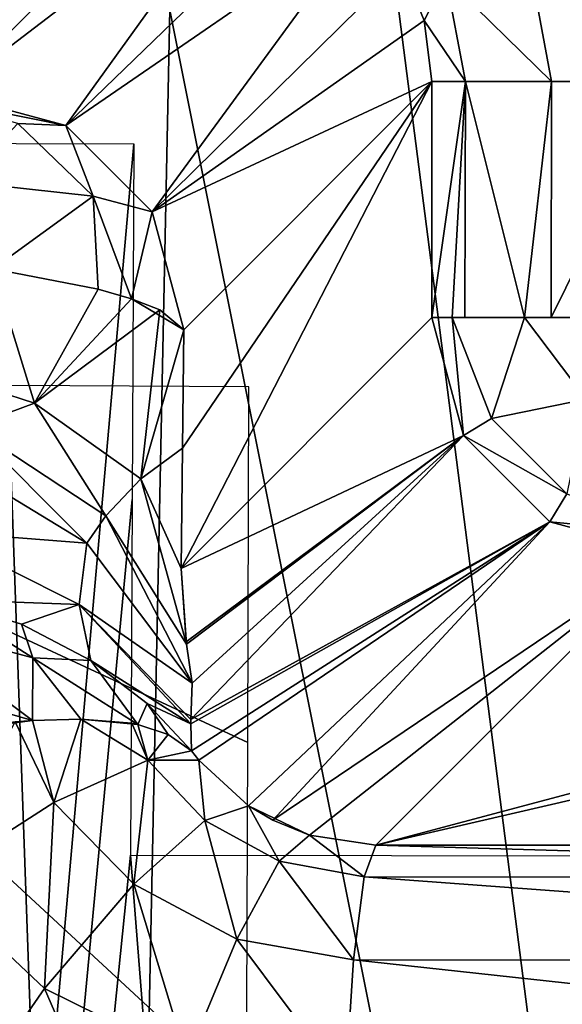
# Model space of a CAD drawing. Header units: millimetres. Extents: x -65 to 65, y -82 to 87.
# Tile 77 of 223: x -4.39 to -3.24, y -5.47 to -3.38. Entities that reach past the tile are written whole.
import ezdxf

# ---------------------------------------------------------------- set-up
doc = ezdxf.new("R2010")
doc.units = ezdxf.units.MM
doc.header["$LTSCALE"] = 101.851852
for name, color, linetype in [('113', 7, 'CONTINUOUS'), ('115', 7, 'CONTINUOUS'), ('116', 7, 'CONTINUOUS'), ('117', 7, 'CONTINUOUS'), ('118', 7, 'CONTINUOUS'), ('191', 7, 'CONTINUOUS'), ('210', 7, 'CONTINUOUS'), ('3', 7, 'CONTINUOUS'), ('469', 7, 'CONTINUOUS'), ('471', 7, 'CONTINUOUS'), ('473', 7, 'CONTINUOUS'), ('52', 7, 'CONTINUOUS'), ('53', 7, 'CONTINUOUS'), ('64', 7, 'CONTINUOUS'), ('66', 7, 'CONTINUOUS'), ('7', 7, 'CONTINUOUS'), ('77', 7, 'CONTINUOUS'), ('78', 7, 'CONTINUOUS'), ('79', 7, 'CONTINUOUS')]:
    doc.layers.add(name, color=color, linetype=linetype)

msp = doc.modelspace()

# ---------------------------------------------------------------- linework, layer by layer
at = {"layer": '113', "color": 7, "linetype": 'CONTINUOUS', "true_color": 0xebebeb}
for points in [[(-3.6566, -5.1981, 124.536), (-3.6313, -5.1311, 124.2023), (-1.2223, -5.2012, 124.6582), (-3.6566, -5.1981, 124.536)], [(-3.6313, -5.1311, 124.2023), (-1.1979, -5.1343, 124.3244), (-1.2223, -5.2012, 124.6582), (-3.6313, -5.1311, 124.2023)], [(-3.6789, -5.3738, 124.8278), (-3.6566, -5.1981, 124.536), (-1.2298, -5.3766, 124.9506), (-3.6789, -5.3738, 124.8278)], [(-3.6566, -5.1981, 124.536), (-1.2223, -5.2012, 124.6582), (-1.2298, -5.3766, 124.9506), (-3.6566, -5.1981, 124.536)], [(-3.6957, -5.6376, 125.0437), (-3.6789, -5.3738, 124.8278), (-1.2354, -5.6401, 125.167), (-3.6957, -5.6376, 125.0437)], [(-3.6789, -5.3738, 124.8278), (-1.2298, -5.3766, 124.9506), (-1.2354, -5.6401, 125.167), (-3.6789, -5.3738, 124.8278)]]:
    msp.add_3dface(points, dxfattribs=at)
at = {"layer": '115', "color": 7, "linetype": 'CONTINUOUS', "true_color": 0xebebeb}
for points in [[(-4.314, -5.0404, 124.6792), (-4.5754, -5.2074, 124.8846), (-4.396, -4.8696, 124.6153), (-4.314, -5.0404, 124.6792)], [(-4.3597, -4.8663, 124.5825), (-4.314, -5.0404, 124.6792), (-4.396, -4.8696, 124.6153), (-4.3597, -4.8663, 124.5825)], [(-4.2572, -4.8638, 124.4733), (-4.314, -5.0404, 124.6792), (-4.3597, -4.8663, 124.5825), (-4.2572, -4.8638, 124.4733)], [(-4.1153, -4.9508, 124.3777), (-4.314, -5.0404, 124.6792), (-4.2572, -4.8638, 124.4733), (-4.1153, -4.9508, 124.3777)], [(-4.1486, -4.8726, 124.3159), (-4.1153, -4.9508, 124.3777), (-4.2572, -4.8638, 124.4733), (-4.1486, -4.8726, 124.3159)], [(-4.1364, -4.875, 124.2942), (-4.1153, -4.9508, 124.3777), (-4.1486, -4.8726, 124.3159), (-4.1364, -4.875, 124.2942)], [(-4.0717, -4.8965, 124.1588), (-4.1153, -4.9508, 124.3777), (-4.1364, -4.875, 124.2942), (-4.0717, -4.8965, 124.1588)], [(-4.0226, -4.9307, 124.0063), (-4.1153, -4.9508, 124.3777), (-4.0717, -4.8965, 124.1588), (-4.0226, -4.9307, 124.0063)], [(-4.0226, -4.9307, 124.0063), (-4.0069, -4.951, 124.0222), (-4.1153, -4.9508, 124.3777), (-4.0226, -4.9307, 124.0063)], [(-4.1153, -4.9508, 124.3777), (-4.1446, -5.2134, 124.7417), (-4.314, -5.0404, 124.6792), (-4.1153, -4.9508, 124.3777)], [(-3.9941, -5.0786, 124.4459), (-4.1446, -5.2134, 124.7417), (-4.1153, -4.9508, 124.3777), (-3.9941, -5.0786, 124.4459)], [(-4.0069, -4.951, 124.0222), (-3.9941, -5.0786, 124.4459), (-4.1153, -4.9508, 124.3777), (-4.0069, -4.951, 124.0222)], [(-4.0069, -4.951, 124.0222), (-3.9019, -5.0472, 124.101), (-3.9941, -5.0786, 124.4459), (-4.0069, -4.951, 124.0222)], [(-4.314, -5.0404, 124.6792), (-4.3341, -5.4343, 124.9507), (-4.5754, -5.2074, 124.8846), (-4.314, -5.0404, 124.6792)], [(-4.1446, -5.2134, 124.7417), (-4.3341, -5.4343, 124.9507), (-4.314, -5.0404, 124.6792), (-4.1446, -5.2134, 124.7417)], [(-3.9019, -5.0472, 124.101), (-3.8363, -5.165, 124.5008), (-3.9941, -5.0786, 124.4459), (-3.9019, -5.0472, 124.101)], [(-3.9019, -5.0472, 124.101), (-3.8497, -5.0781, 124.1299), (-3.7724, -5.1095, 124.1638), (-3.9019, -5.0472, 124.101)], [(-3.9019, -5.0472, 124.101), (-3.7724, -5.1095, 124.1638), (-3.8363, -5.165, 124.5008), (-3.9019, -5.0472, 124.101)], [(-3.9941, -5.0786, 124.4459), (-3.9262, -5.3296, 124.7933), (-4.1446, -5.2134, 124.7417), (-3.9941, -5.0786, 124.4459)], [(-3.8363, -5.165, 124.5008), (-3.9262, -5.3296, 124.7933), (-3.9941, -5.0786, 124.4459), (-3.8363, -5.165, 124.5008)], [(-3.7724, -5.1095, 124.1638), (-3.6566, -5.1981, 124.536), (-3.8363, -5.165, 124.5008), (-3.7724, -5.1095, 124.1638)], [(-3.7724, -5.1095, 124.1638), (-3.6313, -5.1311, 124.2023), (-3.6566, -5.1981, 124.536), (-3.7724, -5.1095, 124.1638)], [(-3.8363, -5.165, 124.5008), (-3.6789, -5.3738, 124.8278), (-3.9262, -5.3296, 124.7933), (-3.8363, -5.165, 124.5008)], [(-3.6566, -5.1981, 124.536), (-3.6789, -5.3738, 124.8278), (-3.8363, -5.165, 124.5008), (-3.6566, -5.1981, 124.536)], [(-4.3341, -5.4343, 124.9507), (-4.5304, -5.7179, 125.0476), (-4.5754, -5.2074, 124.8846), (-4.3341, -5.4343, 124.9507)], [(-4.1446, -5.2134, 124.7417), (-4.0322, -5.5834, 125.0059), (-4.3341, -5.4343, 124.9507), (-4.1446, -5.2134, 124.7417)], [(-3.9262, -5.3296, 124.7933), (-4.0322, -5.5834, 125.0059), (-4.1446, -5.2134, 124.7417), (-3.9262, -5.3296, 124.7933)], [(-3.9262, -5.3296, 124.7933), (-3.6957, -5.6376, 125.0437), (-4.0322, -5.5834, 125.0059), (-3.9262, -5.3296, 124.7933)], [(-3.6789, -5.3738, 124.8278), (-3.6957, -5.6376, 125.0437), (-3.9262, -5.3296, 124.7933), (-3.6789, -5.3738, 124.8278)], [(-4.1328, -5.8979, 125.1139), (-4.5304, -5.7179, 125.0476), (-4.3341, -5.4343, 124.9507), (-4.1328, -5.8979, 125.1139)], [(-4.0322, -5.5834, 125.0059), (-4.1328, -5.8979, 125.1139), (-4.3341, -5.4343, 124.9507), (-4.0322, -5.5834, 125.0059)]]:
    msp.add_3dface(points, dxfattribs=at)
at = {"layer": '116', "color": 7, "linetype": 'CONTINUOUS', "true_color": 0xebebeb}
for points in [[(-4.5633, -4.2973, 121.9913), (-4.2444, -4.4909, 121.9468), (-4.571, -4.4653, 123.2131), (-4.5633, -4.2973, 121.9913)], [(-4.2444, -4.4909, 121.9468), (-4.2605, -4.6208, 123.1738), (-4.571, -4.4653, 123.2131), (-4.2444, -4.4909, 121.9468)], [(-4.571, -4.4653, 123.2131), (-4.2605, -4.6208, 123.1738), (-4.5522, -4.6103, 124.3234), (-4.571, -4.4653, 123.2131)], [(-4.2444, -4.4909, 121.9468), (-4.0212, -4.7875, 121.8893), (-4.2605, -4.6208, 123.1738), (-4.2444, -4.4909, 121.9468)], [(-4.5522, -4.6103, 124.3234), (-4.2605, -4.6208, 123.1738), (-4.3829, -4.6626, 124.249), (-4.5522, -4.6103, 124.3234)], [(-4.3829, -4.6626, 124.249), (-4.2605, -4.6208, 123.1738), (-4.2359, -4.7393, 124.1672), (-4.3829, -4.6626, 124.249)], [(-4.0212, -4.7875, 121.8893), (-4.0237, -4.8642, 122.9917), (-4.2605, -4.6208, 123.1738), (-4.0212, -4.7875, 121.8893)], [(-4.0237, -4.8642, 122.9917), (-4.0237, -4.8735, 123.1291), (-4.2605, -4.6208, 123.1738), (-4.0237, -4.8642, 122.9917)], [(-4.2605, -4.6208, 123.1738), (-4.0237, -4.8735, 123.1291), (-4.2359, -4.7393, 124.1672), (-4.2605, -4.6208, 123.1738)], [(-4.2359, -4.7393, 124.1672), (-4.0237, -4.8735, 123.1291), (-4.1166, -4.8308, 124.0852), (-4.2359, -4.7393, 124.1672)], [(-4.0237, -4.8735, 123.1291), (-4.0226, -4.9307, 124.0063), (-4.1166, -4.8308, 124.0852), (-4.0237, -4.8735, 123.1291)]]:
    msp.add_3dface(points, dxfattribs=at)
at = {"layer": '117', "color": 7, "linetype": 'CONTINUOUS', "true_color": 0xebebeb}
for points in [[(-4.6864, -4.0869, 121.683), (-4.3554, -4.194, 121.5036), (-4.4911, -4.2442, 121.7124), (-4.6864, -4.0869, 121.683)], [(-4.3554, -4.194, 121.5036), (-4.2037, -4.4328, 121.5376), (-4.4911, -4.2442, 121.7124), (-4.3554, -4.194, 121.5036)], [(-4.3554, -4.194, 121.5036), (-4.1299, -4.3548, 121.2269), (-4.2037, -4.4328, 121.5376), (-4.3554, -4.194, 121.5036)], [(-4.2444, -4.4909, 121.9468), (-4.5633, -4.2973, 121.9913), (-4.4911, -4.2442, 121.7124), (-4.2444, -4.4909, 121.9468)], [(-4.2037, -4.4328, 121.5376), (-4.2444, -4.4909, 121.9468), (-4.4911, -4.2442, 121.7124), (-4.2037, -4.4328, 121.5376)], [(-4.1299, -4.3548, 121.2269), (-4.033, -4.7052, 121.3237), (-4.2037, -4.4328, 121.5376), (-4.1299, -4.3548, 121.2269)], [(-4.0445, -4.5447, 120.8953), (-4.033, -4.7052, 121.3237), (-4.1299, -4.3548, 121.2269), (-4.0445, -4.5447, 120.8953)], [(-4.0212, -4.7875, 121.8893), (-4.2444, -4.4909, 121.9468), (-4.2037, -4.4328, 121.5376), (-4.0212, -4.7875, 121.8893)], [(-4.033, -4.7052, 121.3237), (-4.0212, -4.7875, 121.8893), (-4.2037, -4.4328, 121.5376), (-4.033, -4.7052, 121.3237)], [(-4.0445, -4.5447, 120.8953), (-4.0339, -4.6999, 121.3019), (-4.033, -4.7052, 121.3237), (-4.0445, -4.5447, 120.8953)]]:
    msp.add_3dface(points, dxfattribs=at)
at = {"layer": '118', "color": 7, "linetype": 'CONTINUOUS', "true_color": 0xebebeb}
for points in [[(-4.6864, -4.0869, 121.683), (-4.4437, -3.9095, 121.4551), (-4.3554, -4.194, 121.5036), (-4.6864, -4.0869, 121.683)], [(-4.4437, -3.9095, 121.4551), (-4.2206, -3.9528, 121.2272), (-4.3554, -4.194, 121.5036), (-4.4437, -3.9095, 121.4551)], [(-4.2206, -3.9528, 121.2272), (-4.1499, -3.9729, 121.1104), (-4.3554, -4.194, 121.5036), (-4.2206, -3.9528, 121.2272)], [(-4.1499, -3.9729, 121.1104), (-4.0895, -3.9963, 120.9667), (-4.3554, -4.194, 121.5036), (-4.1499, -3.9729, 121.1104)], [(-4.3554, -4.194, 121.5036), (-4.0895, -3.9963, 120.9667), (-4.1299, -4.3548, 121.2269), (-4.3554, -4.194, 121.5036)], [(-4.0895, -3.9963, 120.9667), (-4.0388, -4.0386, 120.676), (-4.1299, -4.3548, 121.2269), (-4.0895, -3.9963, 120.9667)], [(-4.0388, -4.0386, 120.676), (-4.0412, -4.2897, 120.7692), (-4.1299, -4.3548, 121.2269), (-4.0388, -4.0386, 120.676)], [(-4.0412, -4.2897, 120.7692), (-4.0445, -4.5447, 120.8953), (-4.1299, -4.3548, 121.2269), (-4.0412, -4.2897, 120.7692)]]:
    msp.add_3dface(points, dxfattribs=at)
at = {"layer": '191', "color": 7, "linetype": 'CONTINUOUS', "true_color": 0xebebeb}
for points in [[(-4.6359, -4.6597, 124.5505), (-4.5522, -4.6103, 124.3234), (-4.359, -4.7336, 124.4338), (-4.6359, -4.6597, 124.5505)], [(-4.5522, -4.6103, 124.3234), (-4.3829, -4.6626, 124.249), (-4.359, -4.7336, 124.4338), (-4.5522, -4.6103, 124.3234)], [(-4.3597, -4.8663, 124.5825), (-4.6359, -4.6597, 124.5505), (-4.359, -4.7336, 124.4338), (-4.3597, -4.8663, 124.5825)], [(-4.6359, -4.6597, 124.5505), (-4.3597, -4.8663, 124.5825), (-4.6115, -4.7942, 124.6973), (-4.6359, -4.6597, 124.5505)], [(-4.3829, -4.6626, 124.249), (-4.2359, -4.7393, 124.1672), (-4.359, -4.7336, 124.4338), (-4.3829, -4.6626, 124.249)], [(-4.2572, -4.8638, 124.4733), (-4.3597, -4.8663, 124.5825), (-4.359, -4.7336, 124.4338), (-4.2572, -4.8638, 124.4733)], [(-4.2359, -4.7393, 124.1672), (-4.1364, -4.875, 124.2942), (-4.359, -4.7336, 124.4338), (-4.2359, -4.7393, 124.1672)], [(-4.1364, -4.875, 124.2942), (-4.2572, -4.8638, 124.4733), (-4.359, -4.7336, 124.4338), (-4.1364, -4.875, 124.2942)], [(-4.2359, -4.7393, 124.1672), (-4.1166, -4.8308, 124.0852), (-4.1364, -4.875, 124.2942), (-4.2359, -4.7393, 124.1672)], [(-4.3597, -4.8663, 124.5825), (-4.5581, -4.8931, 124.7321), (-4.6115, -4.7942, 124.6973), (-4.3597, -4.8663, 124.5825)], [(-4.1166, -4.8308, 124.0852), (-4.0717, -4.8965, 124.1588), (-4.1364, -4.875, 124.2942), (-4.1166, -4.8308, 124.0852)], [(-4.1166, -4.8308, 124.0852), (-4.0226, -4.9307, 124.0063), (-4.0717, -4.8965, 124.1588), (-4.1166, -4.8308, 124.0852)], [(-4.3597, -4.8663, 124.5825), (-4.396, -4.8696, 124.6153), (-4.5581, -4.8931, 124.7321), (-4.3597, -4.8663, 124.5825)], [(-4.1364, -4.875, 124.2942), (-4.1486, -4.8726, 124.3159), (-4.2572, -4.8638, 124.4733), (-4.1364, -4.875, 124.2942)]]:
    msp.add_3dface(points, dxfattribs=at)
at = {"layer": '210', "color": 7, "linetype": 'CONTINUOUS', "true_color": 0xebebeb}
for points in [[(-4.5944, -3.5448, 120.9068), (-4.5387, -3.5389, 120.6785), (-4.2888, -3.6059, 120.6813), (-4.5944, -3.5448, 120.9068)], [(-4.5944, -3.5448, 120.9068), (-4.2888, -3.6059, 120.6813), (-4.3905, -3.602, 121.0049), (-4.5944, -3.5448, 120.9068)], [(-4.3905, -3.602, 121.0049), (-4.2307, -3.7559, 121.0785), (-4.5082, -3.7251, 121.3793), (-4.3905, -3.602, 121.0049)], [(-4.3905, -3.602, 121.0049), (-4.2888, -3.6059, 120.6813), (-4.2307, -3.7559, 121.0785), (-4.3905, -3.602, 121.0049)], [(-4.2888, -3.6059, 120.6813), (-4.1059, -3.7888, 120.6813), (-4.2307, -3.7559, 121.0785), (-4.2888, -3.6059, 120.6813)], [(-4.2307, -3.7559, 121.0785), (-4.4437, -3.9095, 121.4551), (-4.5082, -3.7251, 121.3793), (-4.2307, -3.7559, 121.0785)], [(-4.2206, -3.9528, 121.2272), (-4.4437, -3.9095, 121.4551), (-4.2307, -3.7559, 121.0785), (-4.2206, -3.9528, 121.2272)], [(-4.1059, -3.7888, 120.6813), (-4.1499, -3.9729, 121.1104), (-4.2307, -3.7559, 121.0785), (-4.1059, -3.7888, 120.6813)], [(-4.1499, -3.9729, 121.1104), (-4.2206, -3.9528, 121.2272), (-4.2307, -3.7559, 121.0785), (-4.1499, -3.9729, 121.1104)], [(-4.1059, -3.7888, 120.6813), (-4.0388, -4.0386, 120.676), (-4.1499, -3.9729, 121.1104), (-4.1059, -3.7888, 120.6813)], [(-4.0388, -4.0386, 120.676), (-4.0895, -3.9963, 120.9667), (-4.1499, -3.9729, 121.1104), (-4.0388, -4.0386, 120.676)]]:
    msp.add_3dface(points, dxfattribs=at)
at = {"layer": '3', "color": 7, "linetype": 'CONTINUOUS', "true_color": 0xebebeb}
for points in [[(-3.9175, 3.9533, 125.4915), (-1.403, -9.9598, 128.0651), (-3.1349, 3.97, 125.5389), (-3.9175, 3.9533, 125.4915)], [(-4.6992, 3.9328, 125.4337), (-4.2048, -9.9865, 127.9142), (-3.9175, 3.9533, 125.4915), (-4.6992, 3.9328, 125.4337)], [(-4.2048, -9.9865, 127.9142), (-1.403, -9.9598, 128.0651), (-3.9175, 3.9533, 125.4915), (-4.2048, -9.9865, 127.9142)], [(-5.48, 3.9086, 125.3655), (-4.2048, -9.9865, 127.9142), (-4.6992, 3.9328, 125.4337), (-5.48, 3.9086, 125.3655)], [(-6.2596, 3.8807, 125.2869), (-4.2048, -9.9865, 127.9142), (-5.48, 3.9086, 125.3655), (-6.2596, 3.8807, 125.2869)], [(-7.0378, 3.8492, 125.1978), (-4.2048, -9.9865, 127.9142), (-6.2596, 3.8807, 125.2869), (-7.0378, 3.8492, 125.1978)], [(-6.9938, -10.0395, 127.6137), (-4.2048, -9.9865, 127.9142), (-7.0378, 3.8492, 125.1978), (-6.9938, -10.0395, 127.6137)]]:
    msp.add_3dface(points, dxfattribs=at)
at = {"layer": '469', "color": 7, "linetype": 'CONTINUOUS', "true_color": 0xebebeb}
for points in [[(-4.8178, -14.9604, 123.57), (-4.0402, -15.1699, 123.685), (-5.5445, -4.1502, 121.6073), (-4.8178, -14.9604, 123.57)], [(-5.5445, -4.1502, 121.6073), (-4.0402, -15.1699, 123.685), (-3.9061, -5.6663, 122.0366), (-5.5445, -4.1502, 121.6073)], [(-3.9006, -4.1595, 121.7737), (-5.5445, -4.1502, 121.6073), (-3.9033, -4.9134, 121.9053), (-3.9006, -4.1595, 121.7737)], [(-3.9033, -4.9134, 121.9053), (-5.5445, -4.1502, 121.6073), (-3.9061, -5.6663, 122.0366), (-3.9033, -4.9134, 121.9053)]]:
    msp.add_3dface(points, dxfattribs=at)
at = {"layer": '471', "color": 7, "linetype": 'CONTINUOUS', "true_color": 0xebebeb}
for points in [[(-3.5195, 3.9623, 125.5169), (-2.7121, -10.1323, 128.0421), (-2.5148, 3.9805, 125.5689), (-3.5195, 3.9623, 125.5169)], [(-4.5231, 3.9378, 125.4477), (-2.7121, -10.1323, 128.0421), (-3.5195, 3.9623, 125.5169), (-4.5231, 3.9378, 125.4477)], [(-5.5251, 3.9071, 125.3612), (-2.7121, -10.1323, 128.0421), (-4.5231, 3.9378, 125.4477), (-5.5251, 3.9071, 125.3612)], [(-5.4165, -10.1696, 127.8307), (-2.7121, -10.1323, 128.0421), (-5.5251, 3.9071, 125.3612), (-5.4165, -10.1696, 127.8307)]]:
    msp.add_3dface(points, dxfattribs=at)
at = {"layer": '473', "color": 7, "linetype": 'CONTINUOUS', "true_color": 0xebebeb}
for points in [[(-5.8903, -3.6401, 124.5432), (-4.1447, -3.6447, 124.7191), (-5.0995, -14.4598, 126.5147), (-5.8903, -3.6401, 124.5432)], [(-4.1447, -3.6447, 124.7191), (-4.1481, -4.3985, 124.8506), (-5.0995, -14.4598, 126.5147), (-4.1447, -3.6447, 124.7191)], [(-4.1516, -5.1516, 124.9819), (-5.0995, -14.4598, 126.5147), (-4.1481, -4.3985, 124.8506), (-4.1516, -5.1516, 124.9819)], [(-5.0995, -14.4598, 126.5147), (-4.1516, -5.1516, 124.9819), (-3.3846, -14.8427, 126.737), (-5.0995, -14.4598, 126.5147)], [(-4.1516, -5.1516, 124.9819), (-1.3857, -5.1556, 125.1369), (-3.3846, -14.8427, 126.737), (-4.1516, -5.1516, 124.9819)], [(-3.3846, -14.8427, 126.737), (-1.3857, -5.1556, 125.1369), (-1.684, -15.0697, 126.8691), (-3.3846, -14.8427, 126.737)]]:
    msp.add_3dface(points, dxfattribs=at)
at = {"layer": '52', "color": 7, "linetype": 'CONTINUOUS', "true_color": 0xebebeb}
for points in [[(-3.6313, -5.1311, 124.2023), (-3.0129, -4.5128, 100.5869), (-2.0786, -4.7173, 108.3989), (-3.6313, -5.1311, 124.2023)], [(-1.9102, -4.7323, 108.9725), (-3.6313, -5.1311, 124.2023), (-2.0786, -4.7173, 108.3989), (-1.9102, -4.7323, 108.9725)], [(3.6313, -5.1311, 124.2023), (-3.6313, -5.1311, 124.2023), (-1.9102, -4.7323, 108.9725), (3.6313, -5.1311, 124.2023)], [(-3.6313, -5.1311, 124.2023), (3.6313, -5.1311, 124.2023), (1.3584, -5.1342, 124.3203), (-3.6313, -5.1311, 124.2023)], [(-1.1979, -5.1343, 124.3244), (-3.6313, -5.1311, 124.2023), (1.3584, -5.1342, 124.3203), (-1.1979, -5.1343, 124.3244)]]:
    msp.add_3dface(points, dxfattribs=at)
at = {"layer": '53', "color": 7, "linetype": 'CONTINUOUS', "true_color": 0xebebeb}
for points in [[(-3.5128, -4.0129, 100.5869), (-4.0445, -4.5447, 120.8953), (-3.5128, -3.5126, 100.5869), (-3.5128, -4.0129, 100.5869)], [(-3.5128, -3.5126, 100.5869), (-4.0445, -4.5447, 120.8953), (-4.0412, -4.2897, 120.7692), (-3.5128, -3.5126, 100.5869)], [(-4.0388, -4.0386, 120.676), (-3.5128, -3.5126, 100.5869), (-4.0412, -4.2897, 120.7692), (-4.0388, -4.0386, 120.676)]]:
    msp.add_3dface(points, dxfattribs=at)
at = {"layer": '64', "color": 7, "linetype": 'CONTINUOUS', "true_color": 0xebebeb}
for points in [[(-4.0445, -4.5447, 120.8953), (-3.5128, -4.0129, 100.5869), (-3.4457, -4.2627, 100.5821), (-4.0445, -4.5447, 120.8953)], [(-4.0445, -4.5447, 120.8953), (-3.4457, -4.2627, 100.5821), (-4.0339, -4.6999, 121.3019), (-4.0445, -4.5447, 120.8953)], [(-4.0339, -4.6999, 121.3019), (-3.4457, -4.2627, 100.5821), (-4.033, -4.7052, 121.3237), (-4.0339, -4.6999, 121.3019)], [(-3.4457, -4.2627, 100.5821), (-4.0212, -4.7875, 121.8893), (-4.033, -4.7052, 121.3237), (-3.4457, -4.2627, 100.5821)], [(-4.0237, -4.8642, 122.9917), (-4.0212, -4.7875, 121.8893), (-3.4457, -4.2627, 100.5821), (-4.0237, -4.8642, 122.9917)], [(-3.2627, -4.4457, 100.5821), (-4.0237, -4.8642, 122.9917), (-3.4457, -4.2627, 100.5821), (-3.2627, -4.4457, 100.5821)], [(-4.0237, -4.8735, 123.1291), (-4.0237, -4.8642, 122.9917), (-3.2627, -4.4457, 100.5821), (-4.0237, -4.8735, 123.1291)], [(-4.0226, -4.9307, 124.0063), (-4.0237, -4.8735, 123.1291), (-3.2627, -4.4457, 100.5821), (-4.0226, -4.9307, 124.0063)], [(-4.0069, -4.951, 124.0222), (-4.0226, -4.9307, 124.0063), (-3.2627, -4.4457, 100.5821), (-4.0069, -4.951, 124.0222)], [(-3.9019, -5.0472, 124.101), (-4.0069, -4.951, 124.0222), (-3.2627, -4.4457, 100.5821), (-3.9019, -5.0472, 124.101)], [(-3.8497, -5.0781, 124.1299), (-3.9019, -5.0472, 124.101), (-3.2627, -4.4457, 100.5821), (-3.8497, -5.0781, 124.1299)], [(-3.0129, -4.5128, 100.5869), (-3.8497, -5.0781, 124.1299), (-3.2627, -4.4457, 100.5821), (-3.0129, -4.5128, 100.5869)], [(-3.8497, -5.0781, 124.1299), (-3.0129, -4.5128, 100.5869), (-3.7724, -5.1095, 124.1638), (-3.8497, -5.0781, 124.1299)], [(-3.0129, -4.5128, 100.5869), (-3.6313, -5.1311, 124.2023), (-3.7724, -5.1095, 124.1638), (-3.0129, -4.5128, 100.5869)]]:
    msp.add_3dface(points, dxfattribs=at)
at = {"layer": '66', "color": 7, "linetype": 'CONTINUOUS', "true_color": 0xebebeb}
for points in [[(-4.5387, -3.5389, 120.6785), (-4.0126, -3.0128, 100.5869), (-3.8754, -3.0318, 100.5838), (-4.5387, -3.5389, 120.6785)], [(-4.5387, -3.5389, 120.6785), (-3.8754, -3.0318, 100.5838), (-4.2888, -3.6059, 120.6813), (-4.5387, -3.5389, 120.6785)], [(-3.8754, -3.0318, 100.5838), (-3.7512, -3.0863, 100.582), (-4.2888, -3.6059, 120.6813), (-3.8754, -3.0318, 100.5838)], [(-3.7512, -3.0863, 100.582), (-3.6507, -3.1675, 100.5815), (-4.2888, -3.6059, 120.6813), (-3.7512, -3.0863, 100.582)], [(-4.2888, -3.6059, 120.6813), (-3.6507, -3.1675, 100.5815), (-4.1059, -3.7888, 120.6813), (-4.2888, -3.6059, 120.6813)], [(-3.6507, -3.1675, 100.5815), (-3.5766, -3.2678, 100.5822), (-4.1059, -3.7888, 120.6813), (-3.6507, -3.1675, 100.5815)], [(-3.5766, -3.2678, 100.5822), (-3.5295, -3.3838, 100.584), (-4.1059, -3.7888, 120.6813), (-3.5766, -3.2678, 100.5822)], [(-3.5295, -3.3838, 100.584), (-3.5128, -3.5126, 100.5869), (-4.1059, -3.7888, 120.6813), (-3.5295, -3.3838, 100.584)], [(-3.5128, -3.5126, 100.5869), (-4.0388, -4.0386, 120.676), (-4.1059, -3.7888, 120.6813), (-3.5128, -3.5126, 100.5869)]]:
    msp.add_3dface(points, dxfattribs=at)
at = {"layer": '7', "color": 7, "linetype": 'CONTINUOUS', "true_color": 0xebebeb}
msp.add_3dface([(-4.0126, -3.0128, 100.5869), (-4.5387, -3.5389, 120.6785), (-6.5129, -3.0128, 100.5869), (-4.0126, -3.0128, 100.5869)], dxfattribs=at)
at = {"layer": '77', "color": 7, "linetype": 'CONTINUOUS', "true_color": 0xebebeb}
for points in [[(-3.0865, -3.1354, 100.1), (-3.0129, -3.5126, 100.1), (-3.3132, -3.2229, 100.1629), (-3.0865, -3.1354, 100.1)], [(-3.3132, -3.2229, 100.1629), (-3.2591, -3.5126, 100.1648), (-3.4832, -3.2933, 100.3393), (-3.3132, -3.2229, 100.1629)], [(-3.0129, -3.5126, 100.1), (-3.2591, -3.5126, 100.1648), (-3.3132, -3.2229, 100.1629), (-3.0129, -3.5126, 100.1)], [(-3.5295, -3.3838, 100.584), (-3.5766, -3.2678, 100.5822), (-3.4832, -3.2933, 100.3393), (-3.5295, -3.3838, 100.584)], [(-3.4416, -3.5126, 100.3427), (-3.5295, -3.3838, 100.584), (-3.4832, -3.2933, 100.3393), (-3.4416, -3.5126, 100.3427)], [(-3.2591, -3.5126, 100.1648), (-3.4416, -3.5126, 100.3427), (-3.4832, -3.2933, 100.3393), (-3.2591, -3.5126, 100.1648)], [(-3.5128, -3.5126, 100.5869), (-3.5295, -3.3838, 100.584), (-3.4416, -3.5126, 100.3427), (-3.5128, -3.5126, 100.5869)]]:
    msp.add_3dface(points, dxfattribs=at)
at = {"layer": '78', "color": 7, "linetype": 'CONTINUOUS', "true_color": 0xebebeb}
for points in [[(-3.5128, -4.0129, 100.5869), (-3.5128, -3.5126, 100.5869), (-3.4416, -3.5126, 100.3427), (-3.5128, -4.0129, 100.5869)], [(-3.4695, -4.0129, 100.3962), (-3.5128, -4.0129, 100.5869), (-3.4416, -3.5126, 100.3427), (-3.4695, -4.0129, 100.3962)], [(-3.4429, -4.0129, 100.3448), (-3.4695, -4.0129, 100.3962), (-3.4416, -3.5126, 100.3427), (-3.4429, -4.0129, 100.3448)], [(-3.3162, -4.0129, 100.2025), (-3.4429, -4.0129, 100.3448), (-3.4416, -3.5126, 100.3427), (-3.3162, -4.0129, 100.2025)], [(-3.2591, -3.5126, 100.1648), (-3.3162, -4.0129, 100.2025), (-3.4416, -3.5126, 100.3427), (-3.2591, -3.5126, 100.1648)], [(-3.2601, -4.0129, 100.1654), (-3.3162, -4.0129, 100.2025), (-3.2591, -3.5126, 100.1648), (-3.2601, -4.0129, 100.1654)], [(-3.0129, -3.5126, 100.1), (-3.0129, -4.0129, 100.1), (-3.2601, -4.0129, 100.1654), (-3.0129, -3.5126, 100.1)], [(-3.0129, -3.5126, 100.1), (-3.2601, -4.0129, 100.1654), (-3.2591, -3.5126, 100.1648), (-3.0129, -3.5126, 100.1)]]:
    msp.add_3dface(points, dxfattribs=at)
at = {"layer": '79', "color": 7, "linetype": 'CONTINUOUS', "true_color": 0xebebeb}
for points in [[(-3.4457, -4.2627, 100.5821), (-3.5128, -4.0129, 100.5869), (-3.4695, -4.0129, 100.3962), (-3.4457, -4.2627, 100.5821)], [(-3.3867, -4.227, 100.3461), (-3.4457, -4.2627, 100.5821), (-3.4695, -4.0129, 100.3962), (-3.3867, -4.227, 100.3461)], [(-3.3867, -4.227, 100.3461), (-3.4695, -4.0129, 100.3962), (-3.3162, -4.0129, 100.2025), (-3.3867, -4.227, 100.3461)], [(-3.3162, -4.0129, 100.2025), (-3.4695, -4.0129, 100.3962), (-3.4429, -4.0129, 100.3448), (-3.3162, -4.0129, 100.2025)], [(-3.3867, -4.227, 100.3461), (-3.3162, -4.0129, 100.2025), (-3.1857, -4.1857, 100.1638), (-3.3867, -4.227, 100.3461)], [(-3.2601, -4.0129, 100.1654), (-3.0129, -4.0129, 100.1), (-3.3162, -4.0129, 100.2025), (-3.2601, -4.0129, 100.1654)], [(-3.3162, -4.0129, 100.2025), (-3.0129, -4.0129, 100.1), (-3.1857, -4.1857, 100.1638), (-3.3162, -4.0129, 100.2025)], [(-3.227, -4.3867, 100.3461), (-3.3867, -4.227, 100.3461), (-3.1857, -4.1857, 100.1638), (-3.227, -4.3867, 100.3461)], [(-3.227, -4.3867, 100.3461), (-3.4457, -4.2627, 100.5821), (-3.3867, -4.227, 100.3461), (-3.227, -4.3867, 100.3461)], [(-3.2627, -4.4457, 100.5821), (-3.4457, -4.2627, 100.5821), (-3.227, -4.3867, 100.3461), (-3.2627, -4.4457, 100.5821)], [(-3.0129, -4.4695, 100.3963), (-3.2627, -4.4457, 100.5821), (-3.227, -4.3867, 100.3461), (-3.0129, -4.4695, 100.3963)], [(-3.0129, -4.5128, 100.5869), (-3.2627, -4.4457, 100.5821), (-3.0129, -4.4695, 100.3963), (-3.0129, -4.5128, 100.5869)]]:
    msp.add_3dface(points, dxfattribs=at)

doc.saveas('drawing.dxf')
